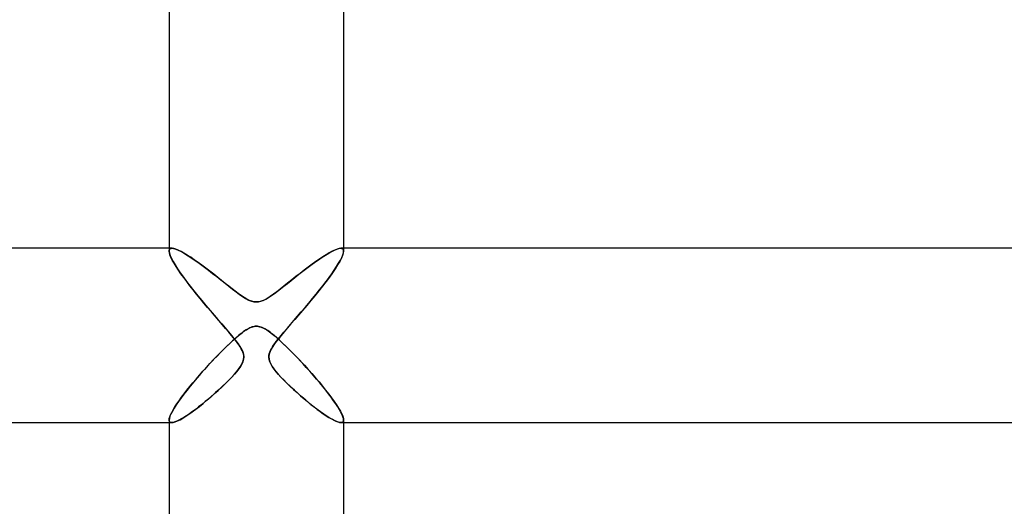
# Model space of a CAD drawing. Header units: millimetres. Extents: x -258 to 258, y -2 to 190.
# Tile 27 of 45: x -5 to 17, y 93 to 104. Entities that reach past the tile are written whole.
import ezdxf

# ---------------------------------------------------------------- set-up
doc = ezdxf.new("R2010")
doc.units = ezdxf.units.MM
doc.layers.add('HIDDEN', color=7, linetype='Continuous')
doc.layers.add('THICK', color=7, linetype='Continuous')

msp = doc.modelspace()

# ---------------------------------------------------------------- linework, layer by layer
at = {"layer": 'HIDDEN'}
for p, q in [((-2, 99), (-2, 98.935)), ((-2, 98.935), (-1.998, 98.955)), ((-1.998, 98.955), (-2, 98.935)), ((-1.995, 98.896), (-2, 98.935)), ((-2, 98.935), (-1.994, 98.891)), ((-1.998, 98.955), (-1.993, 98.972)), ((-1.993, 98.972), (-1.998, 98.955)), ((-1.981, 98.848), (-1.995, 98.896)), ((-1.994, 98.891), (-1.977, 98.837)), ((-1.993, 98.972), (-1.983, 98.984)), ((-1.983, 98.984), (-1.993, 98.972)), ((-1.983, 98.984), (-1.97, 98.993)), ((-1.97, 98.993), (-1.983, 98.984)), ((-1.97, 98.993), (-1.954, 98.998)), ((-1.954, 98.998), (-1.97, 98.993)), ((-1.954, 98.998), (-1.934, 99)), ((-1.934, 99), (-1.954, 98.998)), ((-1.894, 98.995), (-1.934, 99)), ((-1.846, 98.981), (-1.894, 98.995)), ((-1.79, 98.958), (-1.846, 98.981)), ((-1.727, 98.927), (-1.79, 98.958)), ((-1.659, 98.889), (-1.727, 98.927)), ((-1.585, 98.844), (-1.659, 98.889)), ((1.671, 98.896), (1.6, 98.854)), ((1.736, 98.932), (1.671, 98.896)), ((1.796, 98.961), (1.736, 98.932)), ((1.85, 98.982), (1.796, 98.961)), ((1.896, 98.995), (1.85, 98.982)), ((1.934, 99), (1.896, 98.995)), ((1.954, 98.998), (1.934, 99)), ((1.934, 99), (1.954, 98.998)), ((1.97, 98.993), (1.954, 98.998)), ((1.954, 98.998), (1.97, 98.993)), ((1.983, 98.984), (1.97, 98.993)), ((1.97, 98.993), (1.983, 98.984)), ((1.994, 98.891), (1.977, 98.837)), ((1.981, 98.848), (1.995, 98.896)), ((1.993, 98.972), (1.983, 98.984)), ((1.983, 98.984), (1.993, 98.972)), ((1.998, 98.955), (1.993, 98.972)), ((1.993, 98.972), (1.998, 98.955)), ((2, 98.935), (1.994, 98.891)), ((1.995, 98.896), (2, 98.935)), ((2, 98.935), (1.998, 98.955)), ((1.998, 98.955), (2, 98.935)), ((2, 99), (2, 98.935)), ((-1.958, 98.792), (-1.981, 98.848)), ((-1.977, 98.837), (-1.949, 98.772)), ((-1.927, 98.728), (-1.958, 98.792)), ((-1.949, 98.772), (-1.911, 98.699)), ((-1.887, 98.658), (-1.927, 98.728)), ((-1.911, 98.699), (-1.863, 98.618)), ((-1.506, 98.794), (-1.585, 98.844)), ((-1.423, 98.738), (-1.506, 98.794)), ((-1.337, 98.676), (-1.423, 98.738)), ((-1.247, 98.611), (-1.337, 98.676)), ((1.363, 98.695), (1.277, 98.633)), ((1.446, 98.753), (1.363, 98.695)), ((1.525, 98.806), (1.446, 98.753)), ((1.6, 98.854), (1.525, 98.806)), ((1.911, 98.699), (1.863, 98.618)), ((1.887, 98.658), (1.927, 98.728)), ((1.949, 98.772), (1.911, 98.699)), ((1.927, 98.728), (1.958, 98.792)), ((1.977, 98.837), (1.949, 98.772)), ((1.958, 98.792), (1.981, 98.848)), ((-1.841, 98.582), (-1.887, 98.658)), ((-1.863, 98.618), (-1.807, 98.53)), ((-1.788, 98.502), (-1.841, 98.582)), ((-1.807, 98.53), (-1.744, 98.437)), ((-1.73, 98.417), (-1.788, 98.502)), ((-1.744, 98.437), (-1.674, 98.339)), ((-1.156, 98.543), (-1.247, 98.611)), ((-1.065, 98.473), (-1.156, 98.543)), ((-0.974, 98.403), (-1.065, 98.473)), ((1.096, 98.497), (1.002, 98.425)), ((1.188, 98.567), (1.096, 98.497)), ((1.277, 98.633), (1.188, 98.567)), ((1.744, 98.437), (1.674, 98.339)), ((1.73, 98.417), (1.788, 98.502)), ((1.807, 98.53), (1.744, 98.437)), ((1.788, 98.502), (1.841, 98.582)), ((1.863, 98.618), (1.807, 98.53)), ((1.841, 98.582), (1.887, 98.658)), ((-1.666, 98.328), (-1.73, 98.417)), ((-1.674, 98.339), (-1.598, 98.236)), ((-1.597, 98.236), (-1.666, 98.328)), ((-1.598, 98.236), (-1.516, 98.13)), ((-1.525, 98.141), (-1.597, 98.236)), ((-0.885, 98.333), (-0.974, 98.403)), ((-0.798, 98.264), (-0.885, 98.333)), ((-0.714, 98.196), (-0.798, 98.264)), ((0.811, 98.274), (0.718, 98.2)), ((0.907, 98.35), (0.811, 98.274)), ((1.002, 98.425), (0.907, 98.35)), ((1.598, 98.236), (1.516, 98.13)), ((1.525, 98.141), (1.597, 98.236)), ((1.597, 98.236), (1.666, 98.328)), ((1.674, 98.339), (1.598, 98.236)), ((1.666, 98.328), (1.73, 98.417)), ((-1.449, 98.045), (-1.525, 98.141)), ((-1.516, 98.13), (-1.431, 98.022)), ((-1.37, 97.946), (-1.449, 98.045)), ((-1.431, 98.022), (-1.341, 97.911)), ((-0.633, 98.132), (-0.714, 98.196)), ((-0.555, 98.072), (-0.633, 98.132)), ((-0.482, 98.015), (-0.555, 98.072)), ((-0.414, 97.964), (-0.482, 98.015)), ((0.466, 98.003), (0.392, 97.948)), ((0.545, 98.064), (0.466, 98.003)), ((0.629, 98.13), (0.545, 98.064)), ((0.718, 98.2), (0.629, 98.13)), ((1.431, 98.022), (1.341, 97.911)), ((1.37, 97.946), (1.449, 98.045)), ((1.516, 98.13), (1.431, 98.022)), ((1.449, 98.045), (1.525, 98.141)), ((-1.288, 97.846), (-1.37, 97.946)), ((-1.341, 97.911), (-1.249, 97.799)), ((-1.204, 97.745), (-1.288, 97.846)), ((-1.249, 97.799), (-1.155, 97.686)), ((-0.346, 97.916), (-0.414, 97.964)), ((-0.28, 97.872), (-0.346, 97.916)), ((-0.216, 97.834), (-0.28, 97.872)), ((-0.156, 97.805), (-0.216, 97.834)), ((-0.101, 97.784), (-0.156, 97.805)), ((-0.05, 97.773), (-0.101, 97.784)), ((0, 97.769), (-0.05, 97.773)), ((0.055, 97.774), (0, 97.769)), ((0.113, 97.788), (0.055, 97.774)), ((0.177, 97.814), (0.113, 97.788)), ((0.246, 97.851), (0.177, 97.814)), ((0.318, 97.897), (0.246, 97.851)), ((0.392, 97.948), (0.318, 97.897)), ((1.249, 97.799), (1.155, 97.686)), ((1.204, 97.745), (1.288, 97.846)), ((1.341, 97.911), (1.249, 97.799)), ((1.288, 97.846), (1.37, 97.946)), ((-1.118, 97.643), (-1.204, 97.745)), ((-1.155, 97.686), (-1.061, 97.576)), ((-1.031, 97.541), (-1.118, 97.643)), ((-1.061, 97.576), (-0.969, 97.469)), ((-0.945, 97.44), (-1.031, 97.541)), ((0.945, 97.44), (1.031, 97.541)), ((1.061, 97.576), (0.969, 97.469)), ((1.031, 97.541), (1.118, 97.643)), ((1.155, 97.686), (1.061, 97.576)), ((1.118, 97.643), (1.204, 97.745)), ((-0.969, 97.469), (-0.88, 97.365)), ((-0.861, 97.344), (-0.945, 97.44)), ((-0.88, 97.365), (-0.794, 97.266)), ((-0.781, 97.251), (-0.861, 97.344)), ((0.781, 97.251), (0.861, 97.344)), ((0.88, 97.365), (0.794, 97.266)), ((0.861, 97.344), (0.945, 97.44)), ((0.969, 97.469), (0.88, 97.365)), ((-0.794, 97.266), (-0.713, 97.172)), ((-0.704, 97.162), (-0.781, 97.251)), ((-0.713, 97.172), (-0.637, 97.083)), ((-0.633, 97.078), (-0.704, 97.162)), ((-0.637, 97.083), (-0.567, 97)), ((-0.321, 97.068), (-0.291, 97.09)), ((-0.291, 97.09), (-0.261, 97.111)), ((-0.261, 97.111), (-0.229, 97.131)), ((-0.229, 97.131), (-0.198, 97.15)), ((-0.198, 97.15), (-0.167, 97.166)), ((-0.167, 97.166), (-0.137, 97.18)), ((-0.137, 97.18), (-0.108, 97.191)), ((-0.108, 97.191), (-0.08, 97.2)), ((-0.08, 97.2), (-0.053, 97.206)), ((-0.053, 97.206), (-0.026, 97.21)), ((-0.026, 97.21), (0, 97.211)), ((0, 97.211), (0.024, 97.21)), ((0.024, 97.21), (0.048, 97.207)), ((0.048, 97.207), (0.073, 97.202)), ((0.073, 97.202), (0.097, 97.195)), ((0.097, 97.195), (0.122, 97.186)), ((0.122, 97.186), (0.148, 97.175)), ((0.148, 97.175), (0.176, 97.162)), ((0.176, 97.162), (0.206, 97.145)), ((0.206, 97.145), (0.237, 97.126)), ((0.237, 97.126), (0.269, 97.105)), ((0.269, 97.105), (0.302, 97.082)), ((0.302, 97.082), (0.336, 97.056)), ((0.637, 97.083), (0.567, 97)), ((0.633, 97.078), (0.704, 97.162)), ((0.713, 97.172), (0.637, 97.083)), ((0.704, 97.162), (0.781, 97.251)), ((0.794, 97.266), (0.713, 97.172)), ((-0.567, 97), (-0.633, 97.078)), ((-0.6, 96.827), (-0.532, 96.891)), ((-0.528, 96.952), (-0.567, 97)), ((-0.567, 97), (-0.513, 96.933)), ((-0.532, 96.891), (-0.467, 96.948)), ((-0.491, 96.906), (-0.528, 96.952)), ((-0.513, 96.933), (-0.463, 96.87)), ((-0.457, 96.862), (-0.491, 96.906)), ((-0.467, 96.948), (-0.407, 97)), ((-0.463, 96.87), (-0.417, 96.808)), ((-0.425, 96.819), (-0.457, 96.862)), ((-0.407, 97), (-0.379, 97.022)), ((-0.379, 97.022), (-0.351, 97.045)), ((-0.351, 97.045), (-0.321, 97.068)), ((0.336, 97.056), (0.371, 97.029)), ((0.371, 97.029), (0.407, 97)), ((0.407, 97), (0.474, 96.942)), ((0.463, 96.87), (0.417, 96.808)), ((0.425, 96.819), (0.457, 96.862)), ((0.457, 96.862), (0.491, 96.906)), ((0.513, 96.933), (0.463, 96.87)), ((0.474, 96.942), (0.544, 96.88)), ((0.491, 96.906), (0.528, 96.952)), ((0.567, 97), (0.513, 96.933)), ((0.528, 96.952), (0.567, 97)), ((0.544, 96.88), (0.617, 96.812)), ((0.567, 97), (0.633, 97.078)), ((-0.823, 96.609), (-0.746, 96.686)), ((-0.746, 96.686), (-0.672, 96.759)), ((-0.672, 96.759), (-0.6, 96.827)), ((-0.396, 96.778), (-0.425, 96.819)), ((-0.417, 96.808), (-0.375, 96.747)), ((-0.369, 96.737), (-0.396, 96.778)), ((-0.375, 96.747), (-0.34, 96.687)), ((-0.346, 96.697), (-0.369, 96.737)), ((-0.326, 96.658), (-0.346, 96.697)), ((-0.34, 96.687), (-0.313, 96.629)), ((-0.309, 96.619), (-0.326, 96.658)), ((-0.313, 96.629), (-0.294, 96.572)), ((0.313, 96.629), (0.294, 96.572)), ((0.309, 96.619), (0.326, 96.658)), ((0.34, 96.687), (0.313, 96.629)), ((0.326, 96.658), (0.346, 96.697)), ((0.375, 96.747), (0.34, 96.687)), ((0.346, 96.697), (0.369, 96.737)), ((0.369, 96.737), (0.396, 96.778)), ((0.417, 96.808), (0.375, 96.747)), ((0.396, 96.778), (0.425, 96.819)), ((0.617, 96.812), (0.693, 96.739)), ((0.693, 96.739), (0.771, 96.662)), ((0.771, 96.662), (0.852, 96.58)), ((-1.063, 96.358), (-0.982, 96.445)), ((-0.982, 96.445), (-0.902, 96.529)), ((-0.902, 96.529), (-0.823, 96.609)), ((-0.315, 96.377), (-0.3, 96.417)), ((-0.296, 96.579), (-0.309, 96.619)), ((-0.291, 96.454), (-0.307, 96.397)), ((-0.3, 96.417), (-0.291, 96.457)), ((-0.288, 96.539), (-0.296, 96.579)), ((-0.294, 96.572), (-0.287, 96.513)), ((-0.287, 96.513), (-0.291, 96.454)), ((-0.291, 96.457), (-0.287, 96.497)), ((-0.287, 96.497), (-0.288, 96.539)), ((0.294, 96.572), (0.287, 96.513)), ((0.287, 96.498), (0.289, 96.539)), ((0.287, 96.513), (0.291, 96.454)), ((0.291, 96.457), (0.287, 96.498)), ((0.289, 96.539), (0.296, 96.58)), ((0.3, 96.418), (0.291, 96.457)), ((0.291, 96.454), (0.307, 96.397)), ((0.296, 96.58), (0.309, 96.619)), ((0.315, 96.377), (0.3, 96.418)), ((0.852, 96.58), (0.935, 96.494)), ((0.935, 96.494), (1.019, 96.406)), ((1.019, 96.406), (1.103, 96.315)), ((-1.304, 96.089), (-1.226, 96.178)), ((-1.226, 96.178), (-1.145, 96.268)), ((-1.145, 96.268), (-1.063, 96.358)), ((-0.455, 96.167), (-0.407, 96.228)), ((-0.404, 96.231), (-0.45, 96.173)), ((-0.407, 96.228), (-0.368, 96.283)), ((-0.364, 96.288), (-0.404, 96.231)), ((-0.368, 96.283), (-0.338, 96.332)), ((-0.332, 96.343), (-0.364, 96.288)), ((-0.338, 96.332), (-0.315, 96.377)), ((-0.307, 96.397), (-0.332, 96.343)), ((0.307, 96.397), (0.332, 96.343)), ((0.337, 96.333), (0.315, 96.377)), ((0.332, 96.343), (0.364, 96.288)), ((0.367, 96.283), (0.337, 96.333)), ((0.364, 96.288), (0.404, 96.231)), ((0.407, 96.228), (0.367, 96.283)), ((0.404, 96.231), (0.45, 96.173)), ((0.454, 96.168), (0.407, 96.228)), ((1.103, 96.315), (1.188, 96.221)), ((1.188, 96.221), (1.272, 96.126)), ((-1.454, 95.913), (-1.381, 96)), ((-1.381, 96), (-1.304, 96.089)), ((-0.714, 95.891), (-0.641, 95.964)), ((-0.627, 95.979), (-0.698, 95.908)), ((-0.641, 95.964), (-0.572, 96.035)), ((-0.562, 96.047), (-0.627, 95.979)), ((-0.572, 96.035), (-0.51, 96.103)), ((-0.503, 96.112), (-0.562, 96.047)), ((-0.51, 96.103), (-0.455, 96.167)), ((-0.45, 96.173), (-0.503, 96.112)), ((0.45, 96.173), (0.503, 96.112)), ((0.51, 96.103), (0.454, 96.168)), ((0.503, 96.112), (0.562, 96.047)), ((0.572, 96.036), (0.51, 96.103)), ((0.562, 96.047), (0.627, 95.979)), ((0.64, 95.965), (0.572, 96.036)), ((0.627, 95.979), (0.698, 95.908)), ((0.714, 95.892), (0.64, 95.965)), ((1.272, 96.126), (1.355, 96.03)), ((1.355, 96.03), (1.437, 95.934)), ((-1.656, 95.66), (-1.592, 95.742)), ((-1.592, 95.742), (-1.525, 95.827)), ((-1.525, 95.827), (-1.454, 95.913)), ((-0.959, 95.665), (-0.874, 95.741)), ((-0.852, 95.762), (-0.933, 95.689)), ((-0.874, 95.741), (-0.792, 95.817)), ((-0.773, 95.836), (-0.852, 95.762)), ((-0.792, 95.817), (-0.714, 95.891)), ((-0.698, 95.908), (-0.773, 95.836)), ((0.698, 95.908), (0.773, 95.836)), ((0.792, 95.817), (0.714, 95.892)), ((0.773, 95.836), (0.852, 95.762)), ((0.874, 95.742), (0.792, 95.817)), ((0.852, 95.762), (0.933, 95.689)), ((0.958, 95.666), (0.874, 95.742)), ((1.437, 95.934), (1.515, 95.839)), ((1.515, 95.839), (1.589, 95.746)), ((1.589, 95.746), (1.66, 95.656)), ((-1.822, 95.43), (-1.771, 95.504)), ((-1.771, 95.504), (-1.716, 95.581)), ((-1.716, 95.581), (-1.656, 95.66)), ((-1.222, 95.442), (-1.134, 95.514)), ((-1.093, 95.549), (-1.171, 95.483)), ((-1.134, 95.514), (-1.046, 95.589)), ((-1.013, 95.618), (-1.093, 95.549)), ((-1.046, 95.589), (-0.959, 95.665)), ((-0.933, 95.689), (-1.013, 95.618)), ((0.933, 95.689), (1.013, 95.618)), ((1.045, 95.59), (0.958, 95.666)), ((1.013, 95.618), (1.093, 95.549)), ((1.133, 95.515), (1.045, 95.59)), ((1.093, 95.549), (1.171, 95.483)), ((1.221, 95.443), (1.133, 95.515)), ((1.66, 95.656), (1.725, 95.568)), ((1.725, 95.568), (1.785, 95.485)), ((-1.939, 95.236), (-1.906, 95.296)), ((-1.906, 95.296), (-1.867, 95.361)), ((-1.867, 95.361), (-1.822, 95.43)), ((-1.47, 95.25), (-1.39, 95.31)), ((-1.396, 95.305), (-1.467, 95.252)), ((-1.323, 95.361), (-1.396, 95.305)), ((-1.39, 95.31), (-1.307, 95.374)), ((-1.248, 95.42), (-1.323, 95.361)), ((-1.307, 95.374), (-1.222, 95.442)), ((-1.171, 95.483), (-1.248, 95.42)), ((1.171, 95.483), (1.248, 95.42)), ((1.306, 95.374), (1.221, 95.443)), ((1.248, 95.42), (1.323, 95.361)), ((1.389, 95.31), (1.306, 95.374)), ((1.323, 95.361), (1.396, 95.305)), ((1.469, 95.251), (1.389, 95.31)), ((1.396, 95.305), (1.467, 95.252)), ((1.785, 95.485), (1.839, 95.405)), ((1.839, 95.405), (1.886, 95.331)), ((1.886, 95.331), (1.926, 95.262)), ((-2, 95.06), (-1.996, 95.093)), ((-2, 95.06), (-1.998, 95.041)), ((-1.998, 95.041), (-2, 95.06)), ((-1.996, 95.093), (-1.985, 95.134)), ((-1.985, 95.134), (-1.966, 95.182)), ((-1.966, 95.182), (-1.939, 95.236)), ((-1.775, 95.056), (-1.824, 95.032)), ((-1.808, 95.039), (-1.75, 95.068)), ((-1.721, 95.085), (-1.775, 95.056)), ((-1.75, 95.068), (-1.687, 95.105)), ((-1.663, 95.12), (-1.721, 95.085)), ((-1.687, 95.105), (-1.619, 95.147)), ((-1.601, 95.159), (-1.663, 95.12)), ((-1.619, 95.147), (-1.546, 95.196)), ((-1.535, 95.204), (-1.601, 95.159)), ((-1.546, 95.196), (-1.47, 95.25)), ((-1.467, 95.252), (-1.535, 95.204)), ((1.467, 95.252), (1.535, 95.204)), ((1.546, 95.197), (1.469, 95.251)), ((1.535, 95.204), (1.601, 95.159)), ((1.618, 95.148), (1.546, 95.197)), ((1.601, 95.159), (1.663, 95.12)), ((1.686, 95.105), (1.618, 95.148)), ((1.663, 95.12), (1.721, 95.085)), ((1.75, 95.069), (1.686, 95.105)), ((1.721, 95.085), (1.775, 95.056)), ((1.807, 95.04), (1.75, 95.069)), ((1.775, 95.056), (1.824, 95.032)), ((1.926, 95.262), (1.958, 95.2)), ((1.958, 95.2), (1.981, 95.145)), ((1.981, 95.145), (1.995, 95.098)), ((1.995, 95.098), (2, 95.06)), ((2, 95.06), (1.998, 95.041)), ((1.998, 95.041), (2, 95.06)), ((-2, 95), (-1.941, 95)), ((-1.998, 95.041), (-1.993, 95.026)), ((-1.993, 95.026), (-1.998, 95.041)), ((-1.993, 95.026), (-1.985, 95.015)), ((-1.985, 95.015), (-1.993, 95.026)), ((-1.985, 95.015), (-1.973, 95.006)), ((-1.973, 95.006), (-1.985, 95.015)), ((-1.973, 95.006), (-1.958, 95.002)), ((-1.958, 95.002), (-1.973, 95.006)), ((-1.958, 95.002), (-1.94, 95)), ((-1.94, 95), (-1.958, 95.002)), ((-1.94, 95), (-1.904, 95.005)), ((-1.907, 95.004), (-1.94, 95)), ((-1.869, 95.015), (-1.907, 95.004)), ((-1.904, 95.005), (-1.859, 95.018)), ((-1.824, 95.032), (-1.869, 95.015)), ((-1.859, 95.018), (-1.808, 95.039)), ((1.859, 95.018), (1.807, 95.04)), ((1.824, 95.032), (1.869, 95.015)), ((1.903, 95.005), (1.859, 95.018)), ((1.869, 95.015), (1.907, 95.004)), ((1.94, 95), (1.903, 95.005)), ((1.907, 95.004), (1.94, 95)), ((1.958, 95.002), (1.94, 95)), ((1.94, 95), (1.958, 95.002)), ((1.941, 95), (2, 95)), ((1.973, 95.006), (1.958, 95.002)), ((1.958, 95.002), (1.973, 95.006)), ((1.985, 95.015), (1.973, 95.006)), ((1.973, 95.006), (1.985, 95.015)), ((1.993, 95.026), (1.985, 95.015)), ((1.985, 95.015), (1.993, 95.026)), ((1.998, 95.041), (1.993, 95.026)), ((1.993, 95.026), (1.998, 95.041))]:
    msp.add_line(p, q, dxfattribs=at)
at = {"layer": 'THICK'}
for p, q in [((-2, 104.548), (-2, 99)), ((2, 104.548), (2, 99)), ((-1.935, 99), (-188.24, 99)), ((-1.934, 99), (-1.896, 98.995)), ((-1.896, 98.995), (-1.85, 98.982)), ((-1.85, 98.982), (-1.796, 98.961)), ((-1.796, 98.961), (-1.736, 98.932)), ((-1.736, 98.932), (-1.671, 98.896)), ((-1.671, 98.896), (-1.6, 98.854)), ((1.585, 98.844), (1.659, 98.889)), ((1.659, 98.889), (1.727, 98.927)), ((1.727, 98.927), (1.79, 98.958)), ((1.79, 98.958), (1.846, 98.981)), ((1.846, 98.981), (1.894, 98.995)), ((1.894, 98.995), (1.934, 99)), ((188.24, 99), (1.935, 99)), ((-1.6, 98.854), (-1.525, 98.806)), ((-1.525, 98.806), (-1.446, 98.753)), ((-1.446, 98.753), (-1.363, 98.695)), ((-1.363, 98.695), (-1.277, 98.633)), ((1.247, 98.611), (1.337, 98.676)), ((1.337, 98.676), (1.423, 98.738)), ((1.423, 98.738), (1.506, 98.794)), ((1.506, 98.794), (1.585, 98.844)), ((-1.277, 98.633), (-1.188, 98.567)), ((-1.188, 98.567), (-1.096, 98.497)), ((-1.096, 98.497), (-1.002, 98.425)), ((0.974, 98.403), (1.065, 98.473)), ((1.065, 98.473), (1.156, 98.543)), ((1.156, 98.543), (1.247, 98.611)), ((-1.002, 98.425), (-0.907, 98.35)), ((-0.907, 98.35), (-0.811, 98.274)), ((-0.811, 98.274), (-0.718, 98.2)), ((0.714, 98.196), (0.798, 98.264)), ((0.798, 98.264), (0.885, 98.333)), ((0.885, 98.333), (0.974, 98.403)), ((-0.718, 98.2), (-0.629, 98.13)), ((-0.629, 98.13), (-0.545, 98.064)), ((-0.545, 98.064), (-0.466, 98.003)), ((-0.466, 98.003), (-0.392, 97.948)), ((0.414, 97.964), (0.482, 98.015)), ((0.482, 98.015), (0.555, 98.072)), ((0.555, 98.072), (0.633, 98.132)), ((0.633, 98.132), (0.714, 98.196)), ((-0.392, 97.948), (-0.318, 97.897)), ((-0.318, 97.897), (-0.246, 97.851)), ((-0.246, 97.851), (-0.177, 97.814)), ((-0.177, 97.814), (-0.113, 97.788)), ((-0.113, 97.788), (-0.055, 97.774)), ((-0.055, 97.774), (0, 97.769)), ((0, 97.769), (0.05, 97.773)), ((0.05, 97.773), (0.101, 97.784)), ((0.101, 97.784), (0.156, 97.805)), ((0.156, 97.805), (0.216, 97.834)), ((0.216, 97.834), (0.28, 97.872)), ((0.28, 97.872), (0.346, 97.916)), ((0.346, 97.916), (0.414, 97.964)), ((-0.302, 97.082), (-0.336, 97.056)), ((-0.269, 97.105), (-0.302, 97.082)), ((-0.237, 97.126), (-0.269, 97.105)), ((-0.206, 97.145), (-0.237, 97.126)), ((-0.176, 97.162), (-0.206, 97.145)), ((-0.148, 97.175), (-0.176, 97.162)), ((-0.122, 97.186), (-0.148, 97.175)), ((-0.097, 97.195), (-0.122, 97.186)), ((-0.073, 97.202), (-0.097, 97.195)), ((-0.048, 97.207), (-0.073, 97.202)), ((-0.024, 97.21), (-0.048, 97.207)), ((0, 97.211), (-0.024, 97.21)), ((0.026, 97.21), (0, 97.211)), ((0.053, 97.206), (0.026, 97.21)), ((0.08, 97.2), (0.053, 97.206)), ((0.108, 97.191), (0.08, 97.2)), ((0.137, 97.18), (0.108, 97.191)), ((0.167, 97.166), (0.137, 97.18)), ((0.198, 97.15), (0.167, 97.166)), ((0.229, 97.131), (0.198, 97.15)), ((0.261, 97.111), (0.229, 97.131)), ((0.291, 97.09), (0.261, 97.111)), ((0.321, 97.068), (0.291, 97.09)), ((-0.544, 96.88), (-0.617, 96.812)), ((-0.474, 96.942), (-0.544, 96.88)), ((-0.407, 97), (-0.474, 96.942)), ((-0.371, 97.029), (-0.407, 97)), ((-0.336, 97.056), (-0.371, 97.029)), ((0.351, 97.045), (0.321, 97.068)), ((0.379, 97.022), (0.351, 97.045)), ((0.407, 97), (0.379, 97.022)), ((0.467, 96.948), (0.407, 97)), ((0.532, 96.891), (0.467, 96.948)), ((0.6, 96.827), (0.532, 96.891)), ((-0.771, 96.662), (-0.852, 96.58)), ((-0.693, 96.739), (-0.771, 96.662)), ((-0.617, 96.812), (-0.693, 96.739)), ((0.672, 96.759), (0.6, 96.827)), ((0.746, 96.686), (0.672, 96.759)), ((0.823, 96.609), (0.746, 96.686)), ((-1.019, 96.406), (-1.103, 96.315)), ((-0.935, 96.494), (-1.019, 96.406)), ((-0.852, 96.58), (-0.935, 96.494)), ((0.902, 96.529), (0.823, 96.609)), ((0.982, 96.445), (0.902, 96.529)), ((1.063, 96.358), (0.982, 96.445)), ((-1.188, 96.221), (-1.272, 96.126)), ((-1.103, 96.315), (-1.188, 96.221)), ((1.145, 96.268), (1.063, 96.358)), ((1.226, 96.178), (1.145, 96.268)), ((1.304, 96.089), (1.226, 96.178)), ((-1.355, 96.03), (-1.437, 95.934)), ((-1.272, 96.126), (-1.355, 96.03)), ((1.381, 96), (1.304, 96.089)), ((1.454, 95.913), (1.381, 96)), ((-1.589, 95.746), (-1.66, 95.656)), ((-1.515, 95.839), (-1.589, 95.746)), ((-1.437, 95.934), (-1.515, 95.839)), ((1.525, 95.827), (1.454, 95.913)), ((1.592, 95.742), (1.525, 95.827)), ((1.656, 95.66), (1.592, 95.742)), ((-1.725, 95.568), (-1.785, 95.485)), ((-1.66, 95.656), (-1.725, 95.568)), ((1.716, 95.581), (1.656, 95.66)), ((1.771, 95.504), (1.716, 95.581)), ((1.822, 95.43), (1.771, 95.504)), ((-1.886, 95.331), (-1.926, 95.262)), ((-1.839, 95.405), (-1.886, 95.331)), ((-1.785, 95.485), (-1.839, 95.405)), ((1.867, 95.361), (1.822, 95.43)), ((1.906, 95.296), (1.867, 95.361)), ((1.939, 95.236), (1.906, 95.296)), ((-1.995, 95.098), (-2, 95.06)), ((-2, 95.06), (-2, 89.5)), ((-1.981, 95.145), (-1.995, 95.098)), ((-1.958, 95.2), (-1.981, 95.145)), ((-1.926, 95.262), (-1.958, 95.2)), ((1.966, 95.182), (1.939, 95.236)), ((1.985, 95.134), (1.966, 95.182)), ((1.996, 95.093), (1.985, 95.134)), ((2, 95.06), (1.996, 95.093)), ((2, 95.06), (2, 89.5)), ((-188.24, 95), (-2, 95)), ((2, 95), (188.24, 95))]:
    msp.add_line(p, q, dxfattribs=at)

doc.saveas('drawing.dxf')
